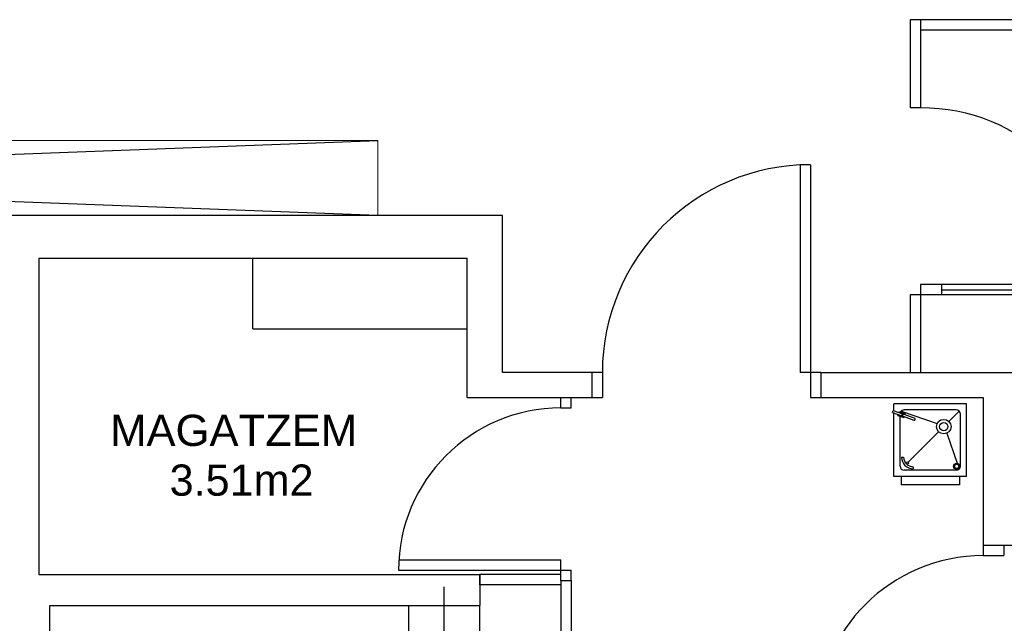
# Model space of a CAD drawing. Header units: metres. Extents: x -1 to 438, y -6 to 53.
# Tile 140 of 149: x 415.79 to 420.52, y 39.65 to 42.55. Entities that reach past the tile are written whole.
import ezdxf

# ---------------------------------------------------------------- set-up
doc = ezdxf.new("R2010")
doc.units = ezdxf.units.M
doc.linetypes.add('CONTINUA', pattern=[0])
for name, color, linetype, lineweight in [('PA MOBLES ACTUAL', 7, 'CONTINUA', 25), ('PA MURS ACTUAL', 7, 'CONTINUA', 25), ('PA TEXT ACTUAL', 7, 'CONTINUA', 25)]:
    doc.layers.add(name, color=color, linetype=linetype, lineweight=lineweight)
doc.styles.add('ARIAL', font='arial.ttf')

msp = doc.modelspace()

# ---------------------------------------------------------------- linework, layer by layer
at = {"layer": 'PA MOBLES ACTUAL', "linetype": 'CONTINUA', "lineweight": 13, "transparency": 33554687}
for p, q in [((407.8869, 41.9696), (417.5069, 41.9696)), ((417.5069, 41.9696), (417.5069, 41.6096))]:
    msp.add_line(p, q, dxfattribs=at)
at = {"layer": 'PA MOBLES ACTUAL', "transparency": 33554687}
for p, q in [((417.5069, 41.6096), (407.8869, 41.9696)), ((407.8869, 41.6096), (417.5069, 41.9696))]:
    msp.add_line(p, q, dxfattribs=at)
at = {"layer": 'PA MOBLES ACTUAL', "color": 180, "transparency": 33554687}
for p, q in [((420.3369, 40.7037), (419.9869, 40.7037)), ((419.9869, 40.6703), (419.9869, 40.7037)), ((420.3369, 40.3537), (420.3369, 40.7037)), ((419.9803, 40.662), (419.9837, 40.6714)), ((419.9803, 40.662), (420.0249, 40.646)), ((419.9837, 40.6714), (420.0283, 40.6555)), ((419.9869, 40.3537), (419.9869, 40.6597)), ((420.012, 40.6613), (420.0136, 40.666)), ((420.0136, 40.666), (420.0419, 40.6559)), ((420.0228, 40.6678), (420.1951, 40.6083)), ((420.2869, 40.6737), (420.0369, 40.6737)), ((420.3011, 40.6678), (420.2517, 40.6184)), ((420.0069, 40.6472), (420.0086, 40.6519)), ((420.0069, 40.6472), (420.0351, 40.6371)), ((420.0169, 40.4037), (420.0169, 40.6436)), ((420.0249, 40.646), (420.0283, 40.6555)), ((420.0321, 40.6435), (420.0839, 40.6249)), ((420.0351, 40.6371), (420.0368, 40.6418)), ((420.0355, 40.6529), (420.0873, 40.6343)), ((420.0402, 40.6512), (420.0419, 40.6559)), ((420.3069, 40.4037), (420.3069, 40.6537)), ((420.2022, 40.5689), (420.0564, 40.4231)), ((420.2415, 40.5619), (420.2913, 40.4178)), ((420.0238, 40.4471), (420.0338, 40.4473)), ((420.2869, 40.3837), (420.0369, 40.3837)), ((420.0805, 40.4005), (420.0803, 40.3905)), ((420.3369, 40.3537), (419.9869, 40.3537)), ((420.0219, 40.3537), (420.0219, 40.3137)), ((420.3019, 40.3537), (420.3019, 40.3137)), ((420.3019, 40.3137), (420.0219, 40.3137))]:
    msp.add_line(p, q, dxfattribs=at)
for centre, radius in [((420.2269, 40.5937), 0.035), ((420.2269, 40.5937), 0.02), ((420.052, 40.4188), 0.00614), ((420.2894, 40.4029), 0.015), ((420.2894, 40.4029), 0.01)]:
    msp.add_circle(centre, radius, dxfattribs=at)
for centre, radius, start, end in [((420.0369, 40.6537), 0.02, 90, 149.4207), ((420.2869, 40.6537), 0.02, 0, 90), ((420.0338, 40.6482), 0.005, 70.2599, 250.2599), ((420.0856, 40.6296), 0.005, 250.2599, 70.2599), ((420.0814, 40.4481), 0.0576, 181.0448, 268.9552), ((420.0814, 40.4481), 0.0476, 181.0448, 268.9552), ((420.0369, 40.4037), 0.02, 180, 270), ((420.2869, 40.4037), 0.02, 270, 0)]:
    msp.add_arc(centre, radius, start, end, dxfattribs=at)
at = {"layer": 'PA MURS ACTUAL', "transparency": 33554687}
for p, q in [((420.066, 42.5508), (420.066, 42.1271)), ((420.116, 42.5508), (420.066, 42.5508)), ((420.116, 42.5508), (420.116, 42.1271)), ((422.636, 42.5508), (420.116, 42.5508)), ((422.6413, 42.5008), (420.116, 42.5008)), ((420.116, 42.1271), (420.066, 42.1271)), ((419.5361, 41.8521), (419.5361, 40.8533)), ((419.5861, 41.8533), (419.5861, 40.7333)), ((418.1061, 41.6096), (406.8869, 41.6096)), ((418.1061, 40.8533), (418.1061, 41.6096)), ((415.8775, 41.4033), (417.9361, 41.4033)), ((415.8775, 41.4033), (415.8775, 39.8833)), ((417.9361, 40.7333), (417.9361, 41.4033)), ((421.0146, 41.2771), (420.116, 41.2771)), ((420.116, 41.2771), (420.116, 41.2271)), ((420.216, 41.2771), (420.216, 41.2271)), ((420.066, 41.2271), (420.066, 40.8533)), ((420.116, 41.2271), (420.066, 41.2271)), ((420.116, 41.2271), (420.116, 40.8533)), ((421.0146, 41.2271), (420.116, 41.2271)), ((420.216, 41.2521), (420.9146, 41.2521)), ((418.5361, 40.8533), (418.1061, 40.8533)), ((418.5361, 40.8533), (418.5361, 40.7333)), ((418.5861, 40.8533), (418.5361, 40.8533)), ((418.5861, 40.8533), (418.5861, 40.7333)), ((419.6361, 40.8533), (419.5361, 40.8533)), ((419.6361, 40.8533), (419.6361, 40.7333)), ((419.6361, 40.8533), (426.9753, 40.8533)), ((417.9361, 40.7333), (418.5361, 40.7333)), ((418.3861, 40.6833), (418.3861, 40.7333)), ((418.4361, 40.6833), (418.4361, 40.7333)), ((418.5361, 40.7333), (418.5861, 40.7333)), ((419.5861, 40.7333), (419.6361, 40.7333)), ((419.6361, 40.7333), (420.416, 40.7333)), ((420.416, 40.7333), (420.416, 40.0233)), ((418.3861, 40.6833), (418.4361, 40.6833)), ((420.416, 40.0233), (420.6725, 40.0233)), ((420.416, 40.0233), (420.416, 39.9733)), ((420.516, 40.0233), (420.516, 39.9733)), ((417.6077, 39.9533), (418.3861, 39.9533)), ((418.3861, 39.8533), (418.3861, 39.9533)), ((420.416, 39.9733), (420.516, 39.9733)), ((417.6061, 39.9033), (418.4361, 39.9033)), ((418.4361, 39.8533), (418.4361, 39.9033)), ((415.8775, 39.8833), (417.9962, 39.8833)), ((417.9962, 39.8833), (417.9963, 39.7334)), ((417.9962, 39.8333), (417.9962, 39.8833)), ((418.3861, 39.8833), (417.9962, 39.8833)), ((418.3861, 39.8533), (418.3861, 39.1333)), ((418.3861, 39.8533), (418.4361, 39.8533)), ((418.4361, 39.8533), (418.4361, 39.1333)), ((418.3861, 39.8333), (417.9962, 39.8333)), ((415.9302, 39.7333), (417.6563, 39.7333)), ((415.9302, 38.2085), (415.9302, 39.7333)), ((417.6563, 39.2233), (417.6563, 39.7334)), ((417.6563, 39.7334), (417.9963, 39.7334)), ((417.9963, 39.2233), (417.9963, 39.7334))]:
    msp.add_line(p, q, dxfattribs=at)
at = {"layer": 'PA MURS ACTUAL', "color": 180, "transparency": 33554687}
for q in [(416.9061, 41.4033), (417.9361, 41.0633)]:
    msp.add_line((416.9061, 41.0633), q, dxfattribs=at)
at = {"layer": 'PA MURS ACTUAL', "color": 180, "linetype": 'CONTINUA', "transparency": 33554687}
msp.add_line((417.8263, 38.95), (417.8263, 39.8234), dxfattribs=at)
at = {"layer": 'PA MURS ACTUAL', "transparency": 33554687}
for centre, radius, start, end in [((420.116, 41.2271), 0.9, 3.1847, 90), ((419.5861, 40.8533), 1, 90, 180), ((418.3861, 39.9033), 0.78, 90, 180), ((420.416, 39.1733), 0.8, 90, 180)]:
    msp.add_arc(centre, radius, start, end, dxfattribs=at)

# ---------------------------------------------------------------- texts
at = {"layer": 'PA MOBLES ACTUAL', "transparency": 33554687, "insert": (416.8137, 40.4987), "char_height": 0.15, "width": 1.262363, "attachment_point": 8, "style": 'ARIAL'}
msp.add_mtext('\\W1.00;MAGATZEM', dxfattribs=at)
at = {"layer": 'PA TEXT ACTUAL', "linetype": 'CONTINUA', "transparency": 33554687, "insert": (416.8517, 40.2593), "char_height": 0.15, "width": 0.776431, "attachment_point": 8, "style": 'ARIAL'}
msp.add_mtext('\\W0.99;3.51m2', dxfattribs=at)

doc.saveas('drawing.dxf')
